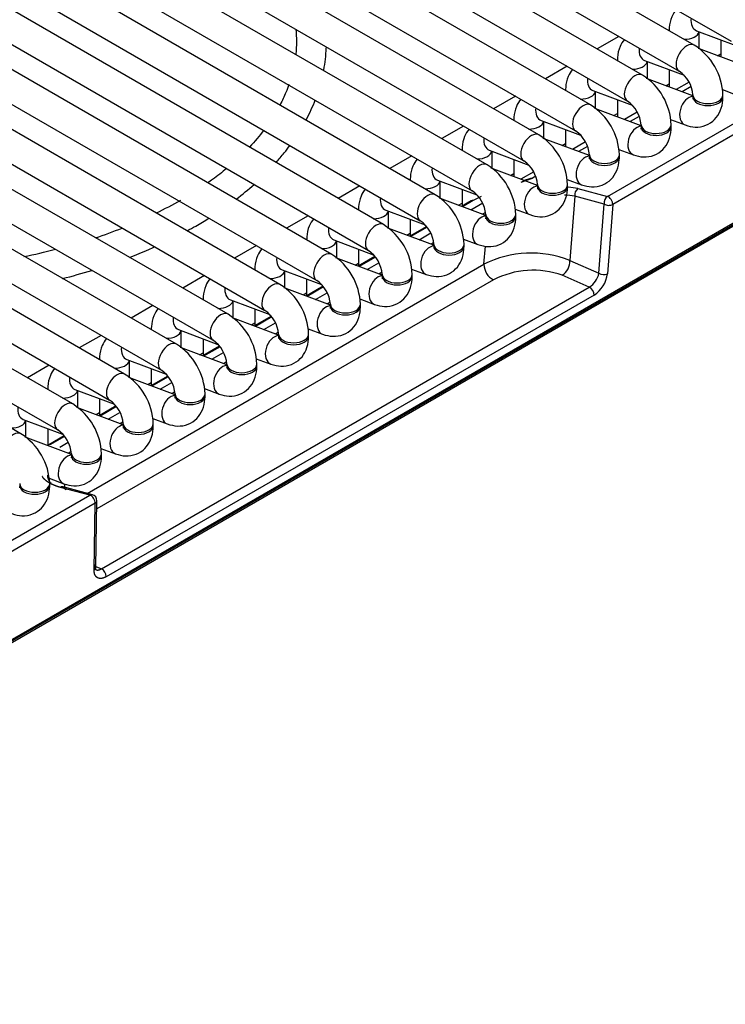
# Model space of a CAD drawing. Header units: millimetres. Extents: x -40 to 419, y 0 to 295.
# Tile 60 of 85: x 357.3 to 363.18, y 79.63 to 87.83. Entities that reach past the tile are written whole.
import ezdxf

# ---------------------------------------------------------------- set-up
doc = ezdxf.new("R2010")
doc.units = ezdxf.units.MM
doc.layers.add('BW4C_TWINTOWER_H', color=7, linetype='Continuous')
doc.layers.add('Standard', color=7, linetype='Continuous')

# ---------------------------------------------------------------- blocks, each defined once
blk = doc.blocks.new('SE')
at = {"layer": 'BW4C_TWINTOWER_H', "color": 7, "linetype": 'Continuous'}
for p, q in [((362.9225, 87.6174), (353.8009, 92.8839)), ((354.1072, 92.9164), (363.2289, 87.65)), ((362.4912, 87.3684), (353.3695, 92.6348)), ((353.6759, 92.6673), (362.7975, 87.4009)), ((362.0599, 87.1194), (352.9382, 92.3858)), ((353.2445, 92.4183), (362.3662, 87.1519)), ((361.6285, 86.8704), (352.5069, 92.1368)), ((352.8132, 92.1693), (361.9349, 86.9029)), ((361.1972, 86.6213), (352.0755, 91.8877)), ((352.3819, 91.9203), (361.5035, 86.6538)), ((360.7659, 86.3723), (351.6442, 91.6387)), ((351.9505, 91.6712), (361.0722, 86.4048)), ((360.3345, 86.1233), (351.2129, 91.3897)), ((351.5192, 91.4222), (360.6409, 86.1558)), ((359.9032, 85.8742), (350.7815, 91.1406)), ((351.0879, 91.1732), (360.2095, 85.9068)), ((359.4719, 85.6252), (350.3502, 90.8916)), ((350.6565, 90.9241), (359.7782, 85.6577)), ((359.0405, 85.3762), (349.9189, 90.6426)), ((350.2252, 90.6751), (359.3469, 85.4087)), ((358.6092, 85.1271), (349.4875, 90.3935)), ((349.7939, 90.4261), (358.9155, 85.1597)), ((358.1779, 84.8781), (349.0562, 90.1445)), ((349.3625, 90.177), (358.4842, 84.9106)), ((357.7465, 84.6291), (348.6248, 89.8955)), ((348.9312, 89.928), (358.0529, 84.6616)), ((357.3152, 84.38), (348.1935, 89.6464)), ((348.4998, 89.679), (357.6215, 84.4126)), ((362.1993, 86.3576), (367.882, 89.6386)), ((367.9265, 89.5713), (362.2438, 86.2904)), ((352.0264, 79.6464), (368.0777, 88.9136)), ((368.0788, 88.9231), (352.0274, 79.6558)), ((352.0163, 79.6283), (368.0676, 88.8955)), ((362.2954, 87.6909), (362.114, 87.5862)), ((362.7138, 87.7386), (362.7138, 87.7379)), ((362.9412, 87.7382), (363.2691, 87.6156)), ((362.9638, 87.5864), (362.9638, 87.7297)), ((363.1452, 87.6619), (363.1452, 87.5186)), ((363.3432, 87.4446), (362.9577, 87.5886)), ((363.1166, 87.5293), (363.1452, 87.5458)), ((361.864, 87.4418), (361.6827, 87.3371)), ((362.2825, 87.4896), (362.2825, 87.4889)), ((362.5098, 87.4892), (362.8377, 87.3666)), ((362.5325, 87.3373), (362.5325, 87.4807)), ((362.7138, 87.4129), (362.7138, 87.2696)), ((362.9118, 87.1956), (362.5264, 87.3396)), ((362.6852, 87.2803), (362.7138, 87.2968)), ((362.8794, 87.3097), (362.7722, 87.2478)), ((362.8962, 87.273), (362.821, 87.2295)), ((361.4327, 87.1928), (361.2514, 87.0881)), ((361.8512, 87.2405), (361.8512, 87.2399)), ((362.0785, 87.2401), (362.4064, 87.1176)), ((362.1012, 87.0883), (362.1012, 87.2317)), ((362.9118, 87.203), (362.9118, 87.1867)), ((363.1571, 87.2472), (363.2783, 87.2019)), ((363.1618, 87.1867), (363.1618, 87.203)), ((362.2825, 87.1639), (362.2825, 87.0205)), ((362.4805, 86.9465), (362.0951, 87.0906)), ((362.2539, 87.0312), (362.2825, 87.0477)), ((362.4481, 87.0606), (362.3408, 86.9987)), ((362.4649, 87.0239), (362.3896, 86.9805)), ((361.0014, 86.9438), (360.82, 86.8391)), ((361.4198, 86.9915), (361.4198, 86.9909)), ((361.6471, 86.9911), (361.975, 86.8685)), ((361.6698, 86.8393), (361.6698, 86.9826)), ((362.4805, 86.954), (362.4805, 86.9376)), ((362.7258, 86.9982), (362.847, 86.9529)), ((362.7305, 86.9376), (362.7305, 86.954)), ((361.8512, 86.9148), (361.8512, 86.7715)), ((362.0492, 86.6975), (361.6637, 86.8415)), ((361.8226, 86.7822), (361.8512, 86.7987)), ((362.0167, 86.8116), (361.9095, 86.7497)), ((362.0336, 86.7749), (361.9583, 86.7315)), ((360.57, 86.6947), (360.3887, 86.59)), ((360.9885, 86.7425), (360.9885, 86.7418)), ((361.2158, 86.7421), (361.5437, 86.6195)), ((361.2385, 86.5902), (361.2385, 86.7336)), ((362.0492, 86.7049), (362.0492, 86.6886)), ((362.2945, 86.7492), (362.4156, 86.7039)), ((362.2992, 86.6886), (362.2992, 86.7049)), ((361.4198, 86.6658), (361.4198, 86.5225)), ((361.6178, 86.4485), (361.2324, 86.5925)), ((361.3912, 86.5332), (361.4198, 86.5497)), ((361.5854, 86.5626), (361.4782, 86.5007)), ((360.1387, 86.4457), (359.9574, 86.341)), ((360.5572, 86.4934), (360.5572, 86.4928)), ((360.7845, 86.493), (361.1124, 86.3705)), ((360.8072, 86.3412), (360.8072, 86.4846)), ((361.482, 86.4753), (361.5753, 86.5103)), ((361.5753, 86.5103), (361.4857, 86.4798)), ((361.6022, 86.5259), (361.5753, 86.5103)), ((361.6178, 86.4559), (361.6178, 86.4396)), ((361.8631, 86.5001), (361.9843, 86.4548)), ((361.8678, 86.4396), (361.8678, 86.4559)), ((360.9885, 86.4168), (360.9885, 86.2766)), ((361.9541, 86.4233), (362.1993, 86.3576)), ((361.1865, 86.1994), (360.8011, 86.3435)), ((360.9599, 86.2841), (360.9885, 86.3006)), ((361.0658, 86.3212), (360.9851, 86.2747)), ((361.0816, 86.3227), (360.9933, 86.2716)), ((361.062, 86.246), (361.1609, 86.3031)), ((361.9276, 86.3599), (361.8865, 85.8242)), ((362.1728, 86.2942), (361.9276, 86.3599)), ((362.1285, 85.7175), (362.1728, 86.2942)), ((362.2438, 86.2904), (362.1995, 85.7137)), ((360.1258, 86.2444), (360.1258, 86.2438)), ((360.3531, 86.244), (360.681, 86.1215)), ((360.3758, 86.0922), (360.3758, 86.2355)), ((361.1849, 86.224), (361.1596, 86.2095)), ((361.1865, 86.2069), (361.1865, 86.1906)), ((361.4318, 86.2511), (361.553, 86.2058)), ((361.4365, 86.1906), (361.4365, 86.2069)), ((359.7074, 86.1967), (359.526, 86.092)), ((360.5572, 86.1678), (360.5572, 86.0276)), ((360.7551, 85.9504), (360.3697, 86.0945)), ((360.5285, 86.0351), (360.5572, 86.0516)), ((360.6946, 86.1069), (360.5538, 86.0257)), ((360.6984, 86.1014), (360.5619, 86.0226)), ((360.6306, 85.9969), (360.7279, 86.0531)), ((359.6945, 85.9954), (359.6945, 85.9947)), ((359.9218, 85.995), (360.2497, 85.8724)), ((359.9445, 85.8431), (359.9445, 85.9865)), ((360.7536, 85.975), (360.7283, 85.9604)), ((360.7551, 85.9579), (360.7551, 85.9415)), ((361.0004, 86.0021), (361.1216, 85.9568)), ((361.0051, 85.9415), (361.0051, 85.9579)), ((359.276, 85.9476), (359.0947, 85.843)), ((360.1258, 85.9187), (360.1258, 85.7786)), ((361.1714, 85.7929), (361.183, 85.9442)), ((357.8658, 83.8844), (361.1714, 85.7929)), ((360.3238, 85.7014), (359.9384, 85.8454)), ((360.0972, 85.7861), (360.1258, 85.8026)), ((360.2633, 85.8579), (360.1225, 85.7766)), ((360.267, 85.8523), (360.1306, 85.7736)), ((360.1993, 85.7479), (360.2966, 85.8041)), ((361.8865, 85.8242), (362.1285, 85.7175)), ((359.2632, 85.7463), (359.2632, 85.7457)), ((359.4905, 85.7459), (359.8184, 85.6234)), ((359.5132, 85.5941), (359.5132, 85.7375)), ((360.3222, 85.726), (360.297, 85.7114)), ((360.3238, 85.7088), (360.3238, 85.6925)), ((360.5691, 85.753), (360.6903, 85.7077)), ((360.5738, 85.6925), (360.5738, 85.7088)), ((361.2507, 85.6619), (357.9466, 83.7543)), ((358.8447, 85.6986), (358.6634, 85.5939)), ((359.6945, 85.6697), (359.6945, 85.5295)), ((362.0486, 85.6016), (361.8238, 85.7007)), ((357.9853, 83.2556), (362.0486, 85.6016)), ((359.8925, 85.4523), (359.5071, 85.5964)), ((359.6659, 85.537), (359.6945, 85.5536)), ((359.8319, 85.6089), (359.6911, 85.5276)), ((359.8357, 85.6033), (359.6993, 85.5246)), ((359.768, 85.4989), (359.8653, 85.5551)), ((362.0882, 85.5361), (358.0249, 83.1901)), ((358.8318, 85.4973), (358.8318, 85.4967)), ((359.0591, 85.4969), (359.387, 85.3744)), ((359.0818, 85.3451), (359.0818, 85.4884)), ((359.8909, 85.477), (359.8656, 85.4624)), ((360.1378, 85.504), (360.259, 85.4587)), ((358.4134, 85.4496), (358.232, 85.3449)), ((359.2632, 85.4207), (359.2632, 85.2805)), ((359.8925, 85.4598), (359.8925, 85.4435)), ((360.1425, 85.4435), (360.1425, 85.4598)), ((359.4611, 85.2033), (359.0757, 85.3474)), ((359.2345, 85.288), (359.2632, 85.3045)), ((359.4006, 85.3598), (359.2598, 85.2786)), ((359.4043, 85.3543), (359.2679, 85.2755)), ((359.3366, 85.2498), (359.4339, 85.306)), ((358.4005, 85.2483), (358.4005, 85.2476)), ((358.6278, 85.2479), (358.9557, 85.1253)), ((358.6505, 85.096), (358.6505, 85.2394)), ((359.4596, 85.2279), (359.4343, 85.2133)), ((359.7064, 85.255), (359.8276, 85.2097)), ((357.982, 85.2006), (357.8007, 85.0959)), ((358.8318, 85.1716), (358.8318, 85.0315)), ((359.4611, 85.2108), (359.4611, 85.1944)), ((359.7111, 85.1944), (359.7111, 85.2108)), ((359.0298, 84.9543), (358.6444, 85.0983)), ((358.8032, 85.039), (358.8318, 85.0555)), ((358.9692, 85.1108), (358.8285, 85.0295)), ((358.973, 85.1053), (358.8366, 85.0265)), ((358.9053, 85.0008), (359.0026, 85.057)), ((357.9691, 84.9993), (357.9691, 84.9986)), ((358.1965, 84.9988), (358.5244, 84.8763)), ((358.2191, 84.847), (358.2191, 84.9904)), ((359.0282, 84.9789), (359.003, 84.9643)), ((359.2751, 85.0059), (359.3963, 84.9607)), ((357.5507, 84.9515), (357.3694, 84.8468)), ((358.4005, 84.9226), (358.4005, 84.7824)), ((359.0298, 84.9617), (359.0298, 84.9454)), ((359.2798, 84.9454), (359.2798, 84.9617)), ((358.5985, 84.7052), (358.2131, 84.8493)), ((358.3719, 84.7899), (358.4005, 84.8065)), ((358.5379, 84.8618), (358.3971, 84.7805)), ((358.5417, 84.8562), (358.4053, 84.7775)), ((358.474, 84.7518), (358.5713, 84.808)), ((357.5378, 84.7502), (357.5378, 84.7496)), ((357.7651, 84.7498), (358.093, 84.6273)), ((357.7878, 84.598), (357.7878, 84.7413)), ((358.5969, 84.7299), (358.5716, 84.7153)), ((358.8438, 84.7569), (358.965, 84.7116)), ((357.9691, 84.6736), (357.9691, 84.5334)), ((358.5985, 84.7127), (358.5985, 84.6964)), ((358.8485, 84.6964), (358.8485, 84.7127)), ((358.1671, 84.4562), (357.7817, 84.6003)), ((358.1066, 84.6128), (357.9658, 84.5315)), ((358.1103, 84.6072), (357.9739, 84.5284)), ((358.0426, 84.5028), (358.1399, 84.5589)), ((357.3338, 84.5008), (357.6617, 84.3782)), ((357.3565, 84.349), (357.3565, 84.4923)), ((357.9405, 84.5409), (357.9691, 84.5574)), ((358.1656, 84.4808), (358.1403, 84.4662)), ((358.4124, 84.5079), (358.5336, 84.4626)), ((357.5378, 84.4245), (357.5378, 84.2812)), ((358.1671, 84.4637), (358.1671, 84.4473)), ((358.4171, 84.4473), (358.4171, 84.4637)), ((357.7358, 84.2072), (357.3504, 84.3512)), ((357.6752, 84.3637), (357.5463, 84.2893)), ((357.679, 84.3582), (357.5622, 84.2907)), ((357.6374, 84.2688), (357.7086, 84.3099)), ((357.7342, 84.2318), (357.709, 84.2172)), ((357.9811, 84.2589), (358.1023, 84.2136)), ((357.7358, 84.2146), (357.7358, 84.1983)), ((357.9858, 84.1983), (357.9858, 84.2146)), ((357.5498, 84.0098), (357.671, 83.9645)), ((357.3045, 83.9656), (357.3045, 83.9493)), ((357.5545, 83.9493), (357.5545, 83.9656)), ((357.8885, 83.8688), (357.6433, 83.9345)), ((357.9106, 83.8724), (357.6654, 83.9381)), ((357.6782, 83.963), (357.6778, 83.9348)), ((352.2058, 80.5879), (357.8885, 83.8688)), ((357.9391, 83.2672), (357.9477, 83.8233)), ((357.933, 83.8016), (352.2502, 80.5206)), ((357.9244, 83.2454), (357.933, 83.8016)), ((357.9392, 83.2754), (357.9853, 83.2556))]:
    blk.add_line(p, q, dxfattribs=at)
for centre, radius, start, end in [((362.6514, 87.1846), 0.5107, 2.0623, 57.9377), ((362.2201, 86.9356), 0.5107, 2.0623, 57.9377), ((362.6463, 87.1816), 0.2664, 4.59966, 55.40034), ((361.7888, 86.6866), 0.5107, 2.0623, 57.9377), ((362.2149, 86.9326), 0.2664, 4.59966, 55.40034), ((361.3574, 86.4375), 0.5107, 2.0623, 57.9377), ((361.7836, 86.6836), 0.2664, 4.59966, 55.40034), ((360.9261, 86.1885), 0.5107, 2.0623, 57.9377), ((361.3523, 86.4345), 0.2664, 4.59966, 55.40034), ((361.8293, 85.5078), 1.0341, 104.21866, 108.14334), ((360.4948, 85.9395), 0.5107, 2.0623, 57.9377), ((360.9209, 86.1855), 0.2664, 4.59966, 55.40034), ((361.7534, 85.2095), 1.1635, 81.38877, 85.58675), ((361.7279, 85.2394), 1.2054, 79.18142, 83.06485), ((361.9907, 86.3708), 0.0641, 124.86627, 189.76972), ((356.6683, 89.8408), 4.0322, 296.1068, 299.38484), ((360.0634, 85.6904), 0.5107, 2.0623, 57.9377), ((360.4896, 85.9365), 0.2664, 4.59966, 55.40034), ((356.6683, 89.8408), 4.0322, 288.32312, 291.68681), ((356.5729, 89.8529), 4.068, 280.85914, 284.64538), ((359.6321, 85.4414), 0.5107, 2.0623, 57.9377), ((360.0583, 85.6875), 0.2664, 4.59966, 55.40034), ((361.5637, 85.0147), 0.8715, 68.25723, 116.74933), ((361.3238, 85.7955), 0.1524, 180.98772, 241.3223), ((361.7454, 85.8182), 0.1412, 303.71132, 2.4346), ((361.5814, 85.0289), 0.7142, 70.16336, 117.58835), ((361.954, 85.7524), 0.178, 302.0966, 348.68741), ((361.955, 85.7432), 0.2463, 302.73623, 353.10902), ((362.1677, 85.7836), 0.0769, 239.40827, 294.4892), ((359.2008, 85.1924), 0.5107, 2.0623, 57.9377), ((359.6269, 85.4384), 0.2664, 4.59966, 55.40034), ((362.012, 85.5347), 0.0762, 0.99235, 61.31768), ((359.1956, 85.1894), 0.2664, 4.59966, 55.40034), ((358.7694, 84.9433), 0.5107, 2.0623, 57.9377), ((358.7642, 84.9404), 0.2664, 4.59966, 55.40034), ((358.3381, 84.6943), 0.5107, 2.0623, 57.9377), ((358.3329, 84.6913), 0.2664, 4.59966, 55.40034), ((357.9068, 84.4453), 0.5107, 2.0623, 57.9377), ((357.9016, 84.4423), 0.2664, 4.59966, 55.40034), ((357.4754, 84.1963), 0.5107, 2.0623, 57.9377), ((357.4702, 84.1933), 0.2664, 4.59966, 55.40034), ((357.0441, 83.9472), 0.5107, 2.0623, 57.9377), ((357.8977, 83.8241), 0.05, 359.11711, 75), ((357.9487, 83.1888), 0.0762, 1.00128, 61.30874)]:
    blk.add_arc(centre, radius, start, end, dxfattribs=at)
for centre, major_axis, ratio, start_param, end_param in [((362.9849, 87.8553), (-0.0438, -0.1171), 0.668835, 5.067552, 6.283185), ((362.8388, 87.7386), (0.125, 0), 0.57735, 4.703357, 6.164386), ((362.86, 87.5092), (0.0625, 0.1083), 0.57735, 0.00014, 3.133411), ((362.5536, 87.6062), (-0.0438, -0.1171), 0.668835, 5.067552, 6.283185), ((362.4075, 87.4896), (0.125, 0), 0.57735, 4.703357, 6.164386), ((362.4287, 87.2602), (0.0625, 0.1083), 0.57735, 0.00014, 3.133411), ((362.1222, 87.3572), (-0.0438, -0.1171), 0.668835, 5.067552, 6.283185), ((361.9762, 87.2405), (0.125, 0), 0.57735, 4.703357, 6.164386), ((362.8907, 87.07), (-0.0438, -0.1171), 0.668835, 3.413976, 6.283185), ((363.0368, 87.203), (0.125, 0), 0.57735, 3.151471, 6.282891), ((363.0368, 87.1867), (0.125, 0), 0.57735, 3.141593, 6.283185), ((361.9974, 87.0111), (0.0625, 0.1083), 0.57735, 0.00014, 3.133411), ((361.6909, 87.1082), (-0.0438, -0.1171), 0.668835, 5.067552, 6.283185), ((361.5448, 86.9915), (0.125, 0), 0.57735, 4.703357, 6.164386), ((362.4594, 86.821), (-0.0438, -0.1171), 0.668835, 3.413976, 6.283185), ((362.6055, 86.954), (0.125, 0), 0.57735, 3.151471, 6.282891), ((362.6055, 86.9376), (0.125, 0), 0.57735, 3.141593, 6.283185), ((361.566, 86.7621), (0.0625, 0.1083), 0.57735, 0.00014, 3.133411), ((361.2596, 86.8592), (-0.0438, -0.1171), 0.668835, 5.067552, 6.283185), ((361.1135, 86.7425), (0.125, 0), 0.57735, 4.703357, 6.164386), ((362.0281, 86.5719), (-0.0438, -0.1171), 0.668835, 3.413976, 6.283185), ((362.1742, 86.7049), (0.125, 0), 0.57735, 3.151471, 6.282891), ((361.1347, 86.5131), (0.0625, 0.1083), 0.57735, 0.00014, 3.133411), ((362.1742, 86.6886), (0.125, 0), 0.57735, 3.141593, 6.283185), ((360.8282, 86.6101), (-0.0438, -0.1171), 0.668835, 5.067552, 6.283185), ((360.6822, 86.4934), (0.125, 0), 0.57735, 4.703357, 6.164386), ((361.7428, 86.4559), (0.125, 0), 0.57735, 3.151471, 6.282891), ((360.7034, 86.264), (0.0625, 0.1083), 0.57735, 0.00014, 3.133411), ((361.5967, 86.3229), (-0.0438, -0.1171), 0.668835, 3.413976, 6.283185), ((361.7428, 86.4396), (0.125, 0), 0.57735, 3.141593, 6.283185), ((360.3969, 86.3611), (-0.0438, -0.1171), 0.668835, 5.067552, 6.283185), ((361.0908, 86.2779), (0.025, -0.0433), 0.57735, 2.617994, 3.141593), ((361.5668, 86.198), (-0.667, -0.1108), 0.407149, -0.960996, -0.826126), ((362.2084, 86.3129), (-0.0129, -0.0483), 0.707107, 3.757072, 5.290721), ((362.2084, 86.3129), (0.0499, -0.0038), 0.586002, 3.960977, 5.54325), ((362.2084, 86.3129), (-0.025, 0.0433), 0.57735, 3.874631, 5.759587), ((360.2508, 86.2444), (0.125, 0), 0.57735, 4.703357, 6.164386), ((361.3115, 86.2069), (0.125, 0), 0.57735, 3.151471, 6.282891), ((360.272, 86.015), (0.0625, 0.1083), 0.57735, 0.00014, 3.133411), ((361.1654, 86.0739), (-0.0438, -0.1171), 0.668835, 3.414398, 6.283185), ((361.3115, 86.1906), (0.125, 0), 0.57735, 3.141593, 6.283185), ((359.9656, 86.1121), (-0.0438, -0.1171), 0.668835, 5.067552, 6.283185), ((359.8195, 85.9954), (0.125, 0), 0.57735, 4.703357, 6.164386), ((360.8801, 85.9579), (0.125, 0), 0.57735, 3.151471, 6.282891), ((359.8407, 85.766), (0.0625, 0.1083), 0.57735, 0.00014, 3.133411), ((360.7341, 85.8248), (-0.0438, -0.1171), 0.668835, 3.413976, 6.283185), ((360.8801, 85.9415), (0.125, 0), 0.57735, 3.141593, 6.283185), ((359.5342, 85.863), (-0.0438, -0.1171), 0.668835, 5.067552, 6.283185), ((359.3882, 85.7463), (0.125, 0), 0.57735, 4.703357, 6.164386), ((360.4488, 85.7088), (0.125, 0), 0.57735, 3.151471, 6.282891), ((359.4094, 85.5169), (0.0625, 0.1083), 0.57735, 0.00014, 3.133411), ((360.3027, 85.5758), (-0.0438, -0.1171), 0.668835, 3.414398, 6.283185), ((360.4488, 85.6925), (0.125, 0), 0.57735, 3.141593, 6.283185), ((359.1029, 85.614), (-0.0438, -0.1171), 0.668835, 5.067552, 6.283185), ((358.9568, 85.4973), (0.125, 0), 0.57735, 4.703357, 6.164386), ((358.978, 85.2679), (0.0625, 0.1083), 0.57735, 0.00014, 3.133411), ((359.8714, 85.3268), (-0.0438, -0.1171), 0.668835, 3.413976, 6.283185), ((360.0175, 85.4598), (0.125, 0), 0.57735, 3.151471, 6.282891), ((360.0175, 85.4435), (0.125, 0), 0.57735, 3.141593, 6.283185), ((358.6716, 85.365), (-0.0438, -0.1171), 0.668835, 5.067552, 6.283185), ((358.5255, 85.2483), (0.125, 0), 0.57735, 4.703357, 6.164386), ((358.5467, 85.0189), (0.0625, 0.1083), 0.57735, 0.00014, 3.133411), ((359.4401, 85.0777), (-0.0438, -0.1171), 0.668835, 3.413976, 6.283185), ((359.5861, 85.2108), (0.125, 0), 0.57735, 3.151471, 6.282891), ((359.5861, 85.1944), (0.125, 0), 0.57735, 3.141593, 6.283185), ((358.2402, 85.1159), (-0.0438, -0.1171), 0.668835, 5.067552, 6.283185), ((358.0941, 84.9993), (0.125, 0), 0.57735, 4.703357, 6.164386), ((358.1154, 84.7698), (0.0625, 0.1083), 0.57735, 0.00014, 3.133411), ((359.0087, 84.8287), (-0.0438, -0.1171), 0.668835, 3.413976, 6.283185), ((359.1548, 84.9617), (0.125, 0), 0.57735, 3.151471, 6.282891), ((359.1548, 84.9454), (0.125, 0), 0.57735, 3.141593, 6.283185), ((357.8089, 84.8669), (-0.0438, -0.1171), 0.668835, 5.067552, 6.283185), ((357.6628, 84.7502), (0.125, 0), 0.57735, 4.703357, 6.164386), ((357.684, 84.5208), (0.0625, 0.1083), 0.57735, 0.00014, 3.133411), ((358.5774, 84.5797), (-0.0438, -0.1171), 0.668835, 3.413976, 6.283185), ((358.7235, 84.7127), (0.125, 0), 0.57735, 3.151471, 6.282891), ((358.7235, 84.6964), (0.125, 0), 0.57735, 3.141593, 6.283185), ((357.3776, 84.6179), (-0.0438, -0.1171), 0.668835, 5.067552, 6.283185), ((357.2315, 84.5012), (0.125, 0), 0.57735, 4.703357, 6.164386), ((357.2527, 84.2718), (0.0625, 0.1083), 0.57735, 0.00014, 3.133411), ((358.1461, 84.3306), (-0.0438, -0.1171), 0.668835, 3.413976, 6.283185), ((358.2921, 84.4637), (0.125, 0), 0.57735, 3.151471, 6.282891), ((358.2921, 84.4473), (0.125, 0), 0.57735, 3.141593, 6.283185), ((357.5713, 84.246), (0.025, -0.0433), 0.57735, 3.141593, 3.523295), ((357.5713, 84.246), (0.025, -0.0433), 0.57735, 2.617994, 3.141593), ((357.7147, 84.0816), (-0.0438, -0.1171), 0.668835, 3.413976, 6.283185), ((357.8608, 84.2146), (0.125, 0), 0.57735, 3.151471, 6.282891), ((357.8608, 84.1983), (0.125, 0), 0.57735, 3.141593, 6.283185), ((357.4295, 83.9656), (0.125, 0), 0.57735, 3.151471, 6.282891), ((357.4295, 83.9493), (0.125, 0), 0.57735, 3.141593, 6.283185), ((357.8977, 83.8241), (-0.0129, -0.0483), 0.707107, 3.141593, 3.757072), ((357.8977, 83.8241), (0.025, -0.0433), 0.57735, 0.733038, 2.617994), ((357.8977, 83.8241), (-0.05, 0.0008), 0.626791, 2.364556, 3.141593)]:
    blk.add_ellipse(centre, major_axis=major_axis, ratio=ratio, start_param=start_param, end_param=end_param, dxfattribs=at)
for points, degree, knots in [([(362.772, 87.9142), (362.7571, 87.8964), (362.729, 87.8498), (362.715, 87.7859), (362.714, 87.748), (362.7138, 87.7386)], 3, [0.6002929, 0.6002929, 0.6002929, 0.6002929, 0.7503137, 0.9471546, 1, 1, 1, 1]), ([(359.8375, 87.4104), (359.8487, 87.471), (359.8561, 87.5357), (359.8586, 87.6005), (359.8587, 87.6042)], 3, [0.32224189, 0.32224189, 0.32224189, 0.32224189, 0.36136749, 0.36373833, 0.36373833, 0.36373833, 0.36373833]), ([(362.3407, 87.6652), (362.3257, 87.6474), (362.2977, 87.6007), (362.2837, 87.5368), (362.2827, 87.499), (362.2825, 87.4896)], 3, [0.6002929, 0.6002929, 0.6002929, 0.6002929, 0.7503137, 0.9471546, 1, 1, 1, 1]), ([(361.9094, 87.4161), (361.8944, 87.3984), (361.8663, 87.3517), (361.8523, 87.2878), (361.8513, 87.2499), (361.8512, 87.2405)], 3, [0.6002929, 0.6002929, 0.6002929, 0.6002929, 0.7503137, 0.9471546, 1, 1, 1, 1]), ([(359.547, 87.2887), (359.5394, 87.267), (359.518, 87.2112), (359.4919, 87.1556), (359.4742, 87.1218)], 3, [0.88770209, 0.88770209, 0.88770209, 0.88770209, 0.89464255, 0.90557958, 0.90557958, 0.90557958, 0.90557958]), ([(362.847, 86.9529), (362.8772, 86.9439), (362.9307, 86.9296), (363.0214, 86.9442), (363.0966, 86.9945), (363.1454, 87.0697), (363.1607, 87.1394), (363.1617, 87.1773), (363.1618, 87.1867)], 3, [0, 0, 0, 0, 0.183017, 0.377168, 0.564041, 0.750314, 0.947155, 1, 1, 1, 1]), ([(362.9118, 87.1867), (362.9112, 87.1798), (362.9106, 87.1699), (362.9096, 87.1678), (362.9096, 87.1678)], 3, [0, 0, 0, 0, 0.1471725, 0.2525025, 0.2525025, 0.2525025, 0.2525025]), ([(359.6895, 86.994), (359.6907, 86.9962), (359.72, 87.0515), (359.7456, 87.1075), (359.7667, 87.1619)], 3, [0.23053905, 0.23053905, 0.23053905, 0.23053905, 0.23207042, 0.26813555, 0.26813555, 0.26813555, 0.26813555]), ([(361.478, 87.1671), (361.463, 87.1493), (361.435, 87.1027), (361.421, 87.0388), (361.42, 87.0009), (361.4198, 86.9915)], 3, [0.6002929, 0.6002929, 0.6002929, 0.6002929, 0.7503137, 0.9471546, 1, 1, 1, 1]), ([(362.4156, 86.7039), (362.4459, 86.6948), (362.4994, 86.6806), (362.5901, 86.6951), (362.6652, 86.7455), (362.714, 86.8207), (362.7293, 86.8904), (362.7303, 86.9283), (362.7305, 86.9376)], 3, [0, 0, 0, 0, 0.183017, 0.377168, 0.564041, 0.750314, 0.947155, 1, 1, 1, 1]), ([(362.4805, 86.9376), (362.4799, 86.9307), (362.4792, 86.9209), (362.4783, 86.9187), (362.4782, 86.9188)], 3, [0, 0, 0, 0, 0.1471725, 0.2525025, 0.2525025, 0.2525025, 0.2525025]), ([(361.0467, 86.9181), (361.0317, 86.9003), (361.0037, 86.8536), (360.9897, 86.7897), (360.9886, 86.7519), (360.9885, 86.7425)], 3, [0.6002929, 0.6002929, 0.6002929, 0.6002929, 0.7503137, 0.9471546, 1, 1, 1, 1]), ([(359.4405, 86.6408), (359.4638, 86.667), (359.5036, 86.7141), (359.5406, 86.7623), (359.5562, 86.7835)], 3, [0.14686134, 0.14686134, 0.14686134, 0.14686134, 0.16642911, 0.18162082, 0.18162082, 0.18162082, 0.18162082]), ([(360.6154, 86.6691), (360.6004, 86.6513), (360.5723, 86.6046), (360.5583, 86.5407), (360.5573, 86.5028), (360.5572, 86.4934)], 3, [0.6002929, 0.6002929, 0.6002929, 0.6002929, 0.7503137, 0.9471546, 1, 1, 1, 1]), ([(361.9843, 86.4548), (362.0146, 86.4458), (362.0681, 86.4315), (362.1587, 86.4461), (362.2339, 86.4965), (362.2827, 86.5717), (362.298, 86.6414), (362.299, 86.6792), (362.2992, 86.6886)], 3, [0, 0, 0, 0, 0.183017, 0.377168, 0.564041, 0.750314, 0.947155, 1, 1, 1, 1]), ([(362.0492, 86.6886), (362.0485, 86.6817), (362.0479, 86.6718), (362.0469, 86.6697), (362.0469, 86.6698)], 3, [0, 0, 0, 0, 0.1471725, 0.2525025, 0.2525025, 0.2525025, 0.2525025]), ([(359.0284, 86.5904), (358.9906, 86.5589), (358.9383, 86.5182), (358.8843, 86.48), (358.8707, 86.4707)], 3, [0.96567426, 0.96567426, 0.96567426, 0.96567426, 0.97716363, 0.98095959, 0.98095959, 0.98095959, 0.98095959]), ([(360.184, 86.42), (360.169, 86.4023), (360.141, 86.3556), (360.127, 86.2917), (360.126, 86.2538), (360.1258, 86.2444)], 3, [0.6002929, 0.6002929, 0.6002929, 0.6002929, 0.7503137, 0.9471546, 1, 1, 1, 1]), ([(361.553, 86.2058), (361.5832, 86.1968), (361.6367, 86.1825), (361.7274, 86.1971), (361.8026, 86.2474), (361.8514, 86.3226), (361.8667, 86.3923), (361.8677, 86.4302), (361.8678, 86.4396)], 3, [0, 0, 0, 0, 0.183017, 0.377168, 0.564041, 0.750314, 0.947155, 1, 1, 1, 1]), ([(361.6178, 86.4396), (361.6172, 86.4327), (361.6166, 86.4228), (361.6156, 86.4207), (361.6156, 86.4207)], 3, [0, 0, 0, 0, 0.1471725, 0.2525025, 0.2525025, 0.2525025, 0.2525025]), ([(359.7527, 86.171), (359.7377, 86.1532), (359.7097, 86.1065), (359.6956, 86.0426), (359.6946, 86.0048), (359.6945, 85.9954)], 3, [0.6002929, 0.6002929, 0.6002929, 0.6002929, 0.7503137, 0.9471546, 1, 1, 1, 1]), ([(361.1216, 85.9568), (361.1519, 85.9477), (361.2054, 85.9335), (361.2961, 85.948), (361.3712, 85.9984), (361.42, 86.0736), (361.4353, 86.1433), (361.4363, 86.1812), (361.4365, 86.1906)], 3, [0, 0, 0, 0, 0.183017, 0.377168, 0.564041, 0.750314, 0.947155, 1, 1, 1, 1]), ([(361.1865, 86.1906), (361.1859, 86.1836), (361.1852, 86.1738), (361.1843, 86.1716), (361.1842, 86.1717)], 3, [0, 0, 0, 0, 0.1471725, 0.2525025, 0.2525025, 0.2525025, 0.2525025]), ([(358.2189, 85.849), (358.2739, 85.8701), (358.3456, 85.8994), (358.4133, 85.9297), (358.4303, 85.9375)], 3, [0.94325624, 0.94325624, 0.94325624, 0.94325624, 0.95894153, 0.96427195, 0.96427195, 0.96427195, 0.96427195]), ([(359.3214, 85.922), (359.3064, 85.9042), (359.2783, 85.8575), (359.2643, 85.7936), (359.2633, 85.7557), (359.2632, 85.7463)], 3, [0.6002929, 0.6002929, 0.6002929, 0.6002929, 0.7503137, 0.9471546, 1, 1, 1, 1]), ([(360.6903, 85.7077), (360.7206, 85.6987), (360.774, 85.6844), (360.8647, 85.699), (360.9399, 85.7494), (360.9887, 85.8246), (361.004, 85.8943), (361.005, 85.9321), (361.0051, 85.9415)], 3, [0, 0, 0, 0, 0.183017, 0.377168, 0.564041, 0.750314, 0.947155, 1, 1, 1, 1]), ([(360.7551, 85.9415), (360.7545, 85.9346), (360.7539, 85.9247), (360.7529, 85.9226), (360.7529, 85.9227)], 3, [0, 0, 0, 0, 0.1471725, 0.2525025, 0.2525025, 0.2525025, 0.2525025]), ([(358.89, 85.6729), (358.875, 85.6552), (358.847, 85.6085), (358.833, 85.5446), (358.832, 85.5067), (358.8318, 85.4973)], 3, [0.6002929, 0.6002929, 0.6002929, 0.6002929, 0.7503137, 0.9471546, 1, 1, 1, 1]), ([(360.259, 85.4587), (360.2892, 85.4497), (360.3427, 85.4354), (360.4334, 85.45), (360.5085, 85.5003), (360.5574, 85.5755), (360.5727, 85.6452), (360.5737, 85.6831), (360.5738, 85.6925)], 3, [0, 0, 0, 0, 0.183017, 0.377168, 0.564041, 0.750314, 0.947155, 1, 1, 1, 1]), ([(360.3238, 85.6925), (360.3232, 85.6856), (360.3226, 85.6757), (360.3216, 85.6736), (360.3216, 85.6736)], 3, [0, 0, 0, 0, 0.1471725, 0.2525025, 0.2525025, 0.2525025, 0.2525025]), ([(358.4587, 85.4239), (358.4437, 85.4061), (358.4157, 85.3594), (358.4016, 85.2955), (358.4006, 85.2577), (358.4005, 85.2483)], 3, [0.6002929, 0.6002929, 0.6002929, 0.6002929, 0.7503137, 0.9471546, 1, 1, 1, 1]), ([(359.8276, 85.2097), (359.8579, 85.2006), (359.9114, 85.1864), (360.0021, 85.2009), (360.0772, 85.2513), (360.126, 85.3265), (360.1413, 85.3962), (360.1423, 85.4341), (360.1425, 85.4435)], 3, [0, 0, 0, 0, 0.183017, 0.377168, 0.564041, 0.750314, 0.947155, 1, 1, 1, 1]), ([(359.8925, 85.4435), (359.8919, 85.4366), (359.8912, 85.4267), (359.8903, 85.4245), (359.8902, 85.4246)], 3, [0, 0, 0, 0, 0.1471725, 0.2525025, 0.2525025, 0.2525025, 0.2525025]), ([(358.0274, 85.1749), (358.0124, 85.1571), (357.9843, 85.1104), (357.9703, 85.0465), (357.9693, 85.0086), (357.9691, 84.9993)], 3, [0.6002929, 0.6002929, 0.6002929, 0.6002929, 0.7503137, 0.9471546, 1, 1, 1, 1]), ([(359.3963, 84.9607), (359.4266, 84.9516), (359.48, 84.9373), (359.5707, 84.9519), (359.6459, 85.0023), (359.6947, 85.0775), (359.71, 85.1472), (359.711, 85.185), (359.7111, 85.1944)], 3, [0, 0, 0, 0, 0.183017, 0.377168, 0.564041, 0.750314, 0.947155, 1, 1, 1, 1]), ([(359.4611, 85.1944), (359.4605, 85.1875), (359.4599, 85.1776), (359.4589, 85.1755), (359.4589, 85.1756)], 3, [0, 0, 0, 0, 0.1471725, 0.2525025, 0.2525025, 0.2525025, 0.2525025]), ([(357.596, 84.9258), (357.581, 84.9081), (357.553, 84.8614), (357.539, 84.7975), (357.538, 84.7596), (357.5378, 84.7502)], 3, [0.6002929, 0.6002929, 0.6002929, 0.6002929, 0.7503137, 0.9471546, 1, 1, 1, 1]), ([(358.965, 84.7116), (358.9952, 84.7026), (359.0487, 84.6883), (359.1394, 84.7029), (359.2145, 84.7532), (359.2634, 84.8284), (359.2786, 84.8981), (359.2797, 84.936), (359.2798, 84.9454)], 3, [0, 0, 0, 0, 0.183017, 0.377168, 0.564041, 0.750314, 0.947155, 1, 1, 1, 1]), ([(359.0298, 84.9454), (359.0292, 84.9385), (359.0286, 84.9286), (359.0276, 84.9265), (359.0276, 84.9265)], 3, [0, 0, 0, 0, 0.1471725, 0.2525025, 0.2525025, 0.2525025, 0.2525025]), ([(358.5336, 84.4626), (358.5639, 84.4535), (358.6174, 84.4393), (358.7081, 84.4539), (358.7832, 84.5042), (358.832, 84.5794), (358.8473, 84.6491), (358.8483, 84.687), (358.8485, 84.6964)], 3, [0, 0, 0, 0, 0.183017, 0.377168, 0.564041, 0.750314, 0.947155, 1, 1, 1, 1]), ([(358.5985, 84.6964), (358.5978, 84.6895), (358.5972, 84.6796), (358.5963, 84.6774), (358.5962, 84.6775)], 3, [0, 0, 0, 0, 0.1471725, 0.2525025, 0.2525025, 0.2525025, 0.2525025]), ([(358.1023, 84.2136), (358.1326, 84.2045), (358.186, 84.1902), (358.2767, 84.2048), (358.3519, 84.2552), (358.4007, 84.3304), (358.416, 84.4001), (358.417, 84.4379), (358.4171, 84.4473)], 3, [0, 0, 0, 0, 0.183017, 0.377168, 0.564041, 0.750314, 0.947155, 1, 1, 1, 1]), ([(358.1671, 84.4473), (358.1665, 84.4404), (358.1659, 84.4306), (358.1649, 84.4284), (358.1649, 84.4285)], 3, [0, 0, 0, 0, 0.1471725, 0.2525025, 0.2525025, 0.2525025, 0.2525025]), ([(357.671, 83.9645), (357.7012, 83.9555), (357.7547, 83.9412), (357.8454, 83.9558), (357.9205, 84.0061), (357.9694, 84.0813), (357.9846, 84.151), (357.9856, 84.1889), (357.9858, 84.1983)], 3, [0, 0, 0, 0, 0.183017, 0.377168, 0.564041, 0.750314, 0.947155, 1, 1, 1, 1]), ([(357.7358, 84.1983), (357.7352, 84.1914), (357.7346, 84.1815), (357.7336, 84.1794), (357.7335, 84.1794)], 3, [0, 0, 0, 0, 0.1471725, 0.2525025, 0.2525025, 0.2525025, 0.2525025]), ([(357.6433, 83.9345), (357.6042, 83.945), (357.5732, 83.9597), (357.5423, 83.9744), (357.5208, 83.9927), (357.5033, 84.0077), (357.4926, 84.0247)], 2, [0, 0, 0, 0.125, 0.125, 0.25, 0.25, 0.3524868, 0.3524868, 0.3524868]), ([(357.5358, 84.0347), (357.5358, 84.0337), (357.5358, 84.0302), (357.5362, 84.0239), (357.5376, 84.0157), (357.5403, 84.0066), (357.5446, 83.9969), (357.5508, 83.9865), (357.5585, 83.9768), (357.5646, 83.9707), (357.5673, 83.9681)], 3, [0.4817219, 0.4817219, 0.4817219, 0.4817219, 0.490632, 0.5142486, 0.5412834, 0.5717394, 0.6056188, 0.6429229, 0.6836529, 0.7139522, 0.7139522, 0.7139522, 0.7139522]), ([(357.2396, 83.7155), (357.2699, 83.7064), (357.3234, 83.6922), (357.4141, 83.7068), (357.4892, 83.7571), (357.538, 83.8323), (357.5533, 83.902), (357.5543, 83.9399), (357.5545, 83.9493)], 3, [0, 0, 0, 0, 0.183017, 0.377168, 0.564041, 0.750314, 0.947155, 1, 1, 1, 1]), ([(357.3045, 83.9493), (357.3038, 83.9424), (357.3032, 83.9325), (357.3022, 83.9303), (357.3022, 83.9304)], 3, [0, 0, 0, 0, 0.1471725, 0.2525025, 0.2525025, 0.2525025, 0.2525025]), ([(357.6875, 83.9118), (357.6848, 83.9231), (357.6785, 83.932), (357.6623, 83.9403), (357.6524, 83.9397), (357.6433, 83.9345)], 3, [0, 0, 0, 0, 0.5, 0.5, 1, 1, 1, 1]), ([(357.9241, 83.29), (357.9239, 83.2874), (357.9236, 83.2822), (357.924, 83.2752), (357.9252, 83.2688), (357.927, 83.2633), (357.9295, 83.2585), (357.9324, 83.2545), (357.9358, 83.2512), (357.9395, 83.2487), (357.9436, 83.247), (357.9479, 83.2459), (357.9523, 83.2454), (357.9569, 83.2455), (357.9616, 83.2462), (357.9664, 83.2473), (357.9711, 83.2488), (357.9759, 83.2508), (357.9806, 83.253), (357.9837, 83.2548), (357.9853, 83.2556)], 3, [0, 0, 0, 0, 0.069421, 0.137168, 0.203245, 0.267661, 0.33042, 0.391531, 0.451001, 0.508839, 0.565055, 0.619657, 0.672658, 0.724069, 0.773904, 0.822177, 0.868905, 0.914104, 0.957795, 1, 1, 1, 1]), ([(357.9244, 83.2454), (357.9337, 83.2512), (357.9392, 83.2594), (357.939, 83.2759), (357.9335, 83.2842), (357.9241, 83.29)], 3, [0, 0, 0, 0, 0.5, 0.5, 1, 1, 1, 1]), ([(358.0249, 83.1901), (358.0043, 83.1782), (357.9856, 83.176), (357.967, 83.1737), (357.9529, 83.1815), (357.9388, 83.1892), (357.9314, 83.2058), (357.9241, 83.2224), (357.9244, 83.2454)], 2, [0, 0, 0, 0.25, 0.25, 0.5, 0.5, 0.75, 0.75, 1, 1, 1])]:
    blk.add_open_spline(points, degree=degree, knots=knots, dxfattribs=at)
for points in [[(359.6044, 87.7505), (359.6112, 87.6817), (359.6111, 87.6129), (359.6043, 87.5441)], [(359.3386, 86.9099), (359.3023, 86.8623), (359.2625, 86.8154), (359.2188, 86.769)], [(359.1077, 86.3341), (359.1594, 86.3738), (359.2092, 86.4151), (359.2563, 86.4571)], [(358.7718, 86.1109), (358.8106, 86.1341), (358.846, 86.1554), (358.8797, 86.1764)], [(358.6983, 86.0716), (358.7223, 86.0843), (358.7467, 86.0974), (358.7718, 86.1109)], [(357.6591, 85.6733), (357.7425, 85.6942), (357.8247, 85.717), (357.9058, 85.7417)]]:
    blk.add_open_spline(points, degree=3, dxfattribs=at)

msp = doc.modelspace()

# ---------------------------------------------------------------- block references
at = {"layer": 'Standard'}
msp.add_blockref('SE', (0, 0), dxfattribs=at)

doc.saveas('drawing.dxf')
